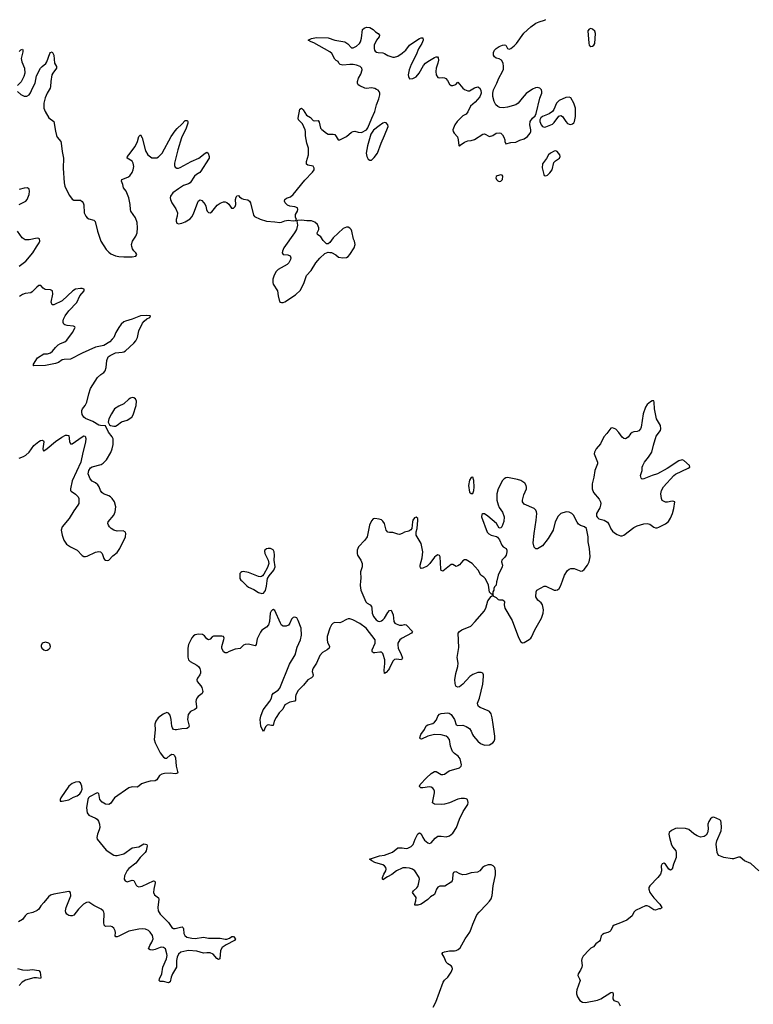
# Model space of a CAD drawing. Header units: inches. Extents: x 1771465 to 1971076, y 472029 to 643563.
# Tile 94 of 127: x 1865398 to 1874226, y 604903 to 616755. Entities that reach past the tile are written whole.
import ezdxf

# ---------------------------------------------------------------- set-up
doc = ezdxf.new("R2010")
doc.units = ezdxf.units.IN
doc.header["$MEASUREMENT"] = 0
for name, color, linetype in [('B8660', 7, 'Continuous'), ('B8661', 7, 'Continuous'), ('B8670', 7, 'Continuous'), ('B8671', 7, 'Continuous')]:
    doc.layers.add(name, color=color, linetype=linetype)

msp = doc.modelspace()

# ---------------------------------------------------------------- linework, layer by layer
at = {"layer": 'B8660', "color": 6, "elevation": 300}
for points in [[(1868071, 610000), (1868130, 609940), (1868150, 609926), (1868215, 609895), (1868270, 609860), (1868310, 609847), (1868330, 609854), (1868356, 609884), (1868370, 609936), (1868378, 610000)], [(1869500, 610000), (1869495, 609945), (1869504, 609890), (1869563, 609750), (1869581, 609730), (1869616, 609710), (1869632, 609692), (1869637, 609670), (1869638, 609610), (1869656, 609570), (1869689, 609530), (1869710, 609515), (1869730, 609512), (1869750, 609518), (1869770, 609530), (1869788, 609550), (1869830, 609620), (1869850, 609645), (1869870, 609646), (1869894, 609590), (1869901, 609510), (1869913, 609493), (1869930, 609483), (1869970, 609469), (1869990, 609466), (1870000, 609469)], [(1870000, 609064), (1869991, 609050), (1869930, 609058), (1869907, 609053), (1869890, 609034), (1869850, 608950), (1869836, 608930), (1869810, 608898), (1869790, 608885), (1869785, 608925), (1869794, 609006), (1869793, 609050), (1869773, 609113), (1869767, 609127), (1869750, 609143), (1869730, 609144), (1869670, 609133), (1869654, 609134), (1869643, 609143), (1869639, 609150), (1869641, 609170), (1869674, 609250), (1869677, 609270), (1869674, 609290), (1869567, 609430), (1869490, 609488), (1869407, 609530), (1869370, 609543), (1869350, 609543), (1869330, 609537), (1869270, 609502), (1869250, 609497), (1869190, 609498), (1869170, 609492), (1869150, 609471), (1869130, 609430), (1869100, 609330), (1869098, 609290), (1869104, 609264), (1869128, 609210), (1869124, 609190), (1869099, 609170), (1869043, 609137), (1869010, 609104), (1868971, 609009), (1868929, 608950), (1868920, 608930), (1868919, 608910), (1868928, 608870), (1868926, 608850), (1868910, 608834), (1868866, 608810), (1868814, 608746), (1868750, 608680), (1868723, 608630), (1868717, 608610), (1868716, 608564), (1868709, 608551), (1868650, 608542), (1868590, 608509), (1868563, 608457), (1868520, 608410), (1868483, 608357), (1868461, 608310), (1868450, 608259), (1868430, 608258), (1868390, 608267), (1868378, 608262), (1868358, 608242), (1868330, 608189), (1868310, 608222), (1868301, 608250), (1868291, 608330), (1868299, 608370), (1868328, 608450), (1868410, 608553), (1868427, 608590), (1868437, 608630), (1868451, 608649), (1868510, 608685), (1868530, 608710), (1868643, 608997), (1868714, 609110), (1868739, 609201), (1868779, 609290), (1868788, 609348), (1868784, 609430), (1868750, 609524), (1868734, 609554), (1868710, 609565), (1868690, 609560), (1868670, 609541), (1868649, 609490), (1868634, 609466), (1868605, 609455), (1868570, 609455), (1868550, 609466), (1868535, 609490), (1868470, 609644), (1868450, 609654), (1868441, 609650), (1868424, 609636), (1868413, 609610), (1868404, 609510), (1868392, 609470), (1868370, 609445), (1868313, 609407), (1868296, 609384), (1868257, 609303), (1868244, 609236), (1868237, 609223), (1868230, 609217), (1868150, 609240), (1868110, 609236), (1868090, 609227), (1868050, 609185), (1867990, 609177), (1867919, 609150), (1867890, 609134), (1867870, 609134), (1867850, 609147), (1867831, 609190), (1867831, 609211), (1867855, 609295), (1867857, 609310), (1867849, 609330), (1867830, 609335), (1867730, 609336), (1867714, 609326), (1867690, 609297), (1867670, 609289), (1867650, 609301), (1867620, 609340), (1867596, 609356), (1867550, 609359), (1867510, 609351), (1867490, 609338), (1867470, 609313), (1867430, 609233), (1867422, 609190), (1867423, 609083), (1867431, 609051), (1867449, 609030), (1867530, 608987), (1867550, 608970), (1867565, 608945), (1867574, 608914), (1867573, 608890), (1867565, 608870), (1867536, 608830), (1867530, 608810), (1867534, 608790), (1867578, 608738), (1867590, 608716), (1867601, 608670), (1867594, 608646), (1867545, 608610), (1867529, 608590), (1867520, 608570), (1867516, 608550), (1867526, 608490), (1867525, 608470), (1867507, 608453), (1867453, 608427), (1867426, 608390), (1867417, 608330), (1867434, 608266), (1867436, 608250), (1867430, 608235), (1867410, 608223), (1867350, 608221), (1867287, 608207), (1867270, 608206), (1867250, 608212), (1867235, 608230), (1867227, 608250), (1867222, 608330), (1867210, 608382), (1867190, 608409), (1867170, 608414), (1867125, 608395), (1867066, 608350), (1867035, 608310), (1867024, 608276), (1867027, 608206), (1867017, 608090), (1867027, 608050), (1867090, 607930), (1867130, 607878), (1867150, 607865), (1867170, 607866), (1867210, 607903), (1867230, 607915), (1867250, 607912), (1867260, 607900), (1867274, 607870), (1867279, 607770), (1867301, 607690), (1867290, 607681), (1867270, 607678), (1867210, 607684), (1867139, 607681), (1867110, 607675), (1867082, 607658), (1867050, 607606), (1867030, 607592), (1866970, 607589), (1866922, 607578), (1866864, 607556), (1866830, 607528), (1866810, 607519), (1866750, 607521), (1866710, 607509), (1866539, 607390), (1866490, 607320), (1866470, 607307), (1866430, 607314), (1866390, 607337), (1866364, 607370), (1866350, 607439), (1866330, 607447), (1866240, 607400), (1866228, 607390), (1866216, 607370), (1866203, 607270), (1866209, 607209), (1866230, 607182), (1866310, 607144), (1866330, 607130), (1866348, 607108), (1866359, 607070), (1866361, 607030), (1866356, 607004), (1866334, 606950), (1866328, 606910), (1866332, 606892), (1866439, 606759), (1866530, 606697), (1866550, 606693), (1866570, 606696), (1866650, 606713), (1866750, 606788), (1866830, 606799), (1866890, 606834), (1866910, 606833), (1866926, 606826), (1866932, 606812), (1866930, 606790), (1866918, 606750), (1866907, 606730), (1866848, 606670), (1866796, 606604), (1866710, 606540), (1866690, 606516), (1866661, 606450), (1866656, 606410), (1866668, 606388), (1866690, 606379), (1866750, 606397), (1866770, 606392), (1866798, 606338), (1866810, 606324), (1866830, 606316), (1866870, 606324), (1867010, 606391), (1867025, 606385), (1867027, 606367), (1867012, 606290), (1867010, 606250), (1867021, 606221), (1867070, 606186), (1867073, 606170), (1867060, 606070), (1867064, 606030), (1867088, 605990), (1867189, 605889), (1867230, 605829), (1867250, 605816), (1867270, 605814), (1867332, 605832), (1867354, 605834), (1867364, 605824), (1867369, 605810), (1867375, 605755), (1867386, 605730), (1867411, 605711), (1867470, 605698), (1867510, 605694), (1867610, 605710), (1867670, 605701), (1867810, 605700), (1867870, 605687), (1867890, 605687), (1867921, 605699), (1867950, 605719), (1867959, 605719), (1867970, 605719), (1867995, 605690), (1867984, 605670), (1867881, 605619), (1867833, 605587), (1867816, 605550), (1867807, 605450), (1867790, 605443), (1867770, 605456), (1867727, 605507), (1867690, 605521), (1867650, 605523), (1867610, 605518), (1867530, 605543), (1867430, 605550), (1867409, 605549), (1867338, 605530), (1867310, 605506), (1867292, 605470), (1867285, 605430), (1867285, 605350), (1867236, 605270), (1867222, 605230), (1867210, 605173), (1867190, 605161), (1867130, 605177), (1867090, 605178), (1867078, 605190), (1867081, 605210), (1867109, 605270), (1867122, 605350), (1867165, 605450), (1867171, 605490), (1867168, 605510), (1867151, 605570), (1867130, 605586), (1867110, 605590), (1867090, 605588), (1867030, 605563), (1866997, 605557), (1866970, 605558), (1866950, 605570), (1866965, 605610), (1866990, 605650), (1867003, 605690), (1866995, 605730), (1866970, 605772), (1866948, 605790), (1866910, 605807), (1866870, 605812), (1866830, 605808), (1866710, 605782), (1866590, 605722), (1866570, 605714), (1866554, 605714), (1866547, 605727), (1866551, 605769), (1866548, 605788), (1866530, 605818), (1866510, 605836), (1866490, 605845), (1866430, 605838), (1866415, 605855), (1866409, 605890), (1866415, 605995), (1866412, 606012), (1866403, 606030), (1866377, 606050), (1866291, 606091), (1866230, 606132), (1866202, 606130), (1866167, 606110), (1866105, 606050), (1866050, 605977), (1866030, 605967), (1866010, 605967), (1865990, 605973), (1865966, 605990), (1865954, 606010), (1865950, 606030), (1865958, 606070), (1866012, 606210), (1866011, 606251), (1865990, 606263), (1865809, 606231), (1865770, 606216), (1865744, 606196), (1865690, 606128), (1865651, 606089), (1865630, 606050), (1865609, 606031), (1865557, 606010), (1865489, 605991), (1865462, 605970), (1865430, 605924), (1865385, 605895)], [(1870000, 609309), (1869990, 609304), (1869972, 609290), (1869950, 609250), (1869948, 609230), (1869953, 609190), (1869990, 609113), (1870000, 609082)], [(1870000, 606541), (1869931, 606510), (1869876, 606464), (1869823, 606437), (1869770, 606402), (1869764, 606410), (1869766, 606430), (1869781, 606470), (1869803, 606510), (1869809, 606530), (1869805, 606550), (1869789, 606570), (1869770, 606581), (1869670, 606609), (1869634, 606630), (1869609, 606650), (1869729, 606689), (1869790, 606699), (1869886, 606734), (1869950, 606786), (1869988, 606788), (1870000, 606786)], [(1865370, 605335), (1865430, 605319), (1865490, 605315), (1865550, 605321), (1865630, 605310), (1865645, 605290), (1865653, 605227), (1865647, 605213), (1865602, 605222), (1865570, 605223), (1865467, 605193), (1865429, 605171), (1865391, 605129)]]:
    msp.add_lwpolyline(points, dxfattribs=at)
for points in [[(1865710, 609263), (1865670, 609250), (1865657, 609223), (1865656, 609210), (1865664, 609190), (1865690, 609169), (1865710, 609164), (1865730, 609167), (1865750, 609179), (1865764, 609196), (1865770, 609210), (1865759, 609239), (1865749, 609250)], [(1866110, 607582), (1866070, 607576), (1866030, 607561), (1865989, 607530), (1865895, 607390), (1865887, 607370), (1865887, 607350), (1865910, 607349), (1865990, 607365), (1866045, 607395), (1866089, 607411), (1866123, 607437), (1866139, 607461), (1866148, 607492), (1866145, 607530), (1866130, 607571)]]:
    msp.add_lwpolyline(points, close=True, dxfattribs=at)
at = {"layer": 'B8661', "color": 6, "elevation": 300}
for points in [[(1865370, 615892), (1865410, 615853), (1865450, 615835), (1865485, 615835), (1865510, 615849), (1865530, 615876), (1865551, 615930), (1865585, 615990), (1865602, 616078), (1865650, 616170), (1865667, 616193), (1865711, 616229), (1865726, 616250), (1865762, 616350), (1865770, 616361), (1865790, 616370), (1865808, 616328), (1865817, 616230), (1865842, 616190), (1865841, 616170), (1865796, 616110), (1865786, 616090), (1865772, 616010), (1865770, 615950), (1865764, 615930), (1865728, 615872), (1865706, 615814), (1865689, 615751), (1865689, 615690), (1865705, 615650), (1865750, 615575), (1865808, 615530), (1865828, 615412), (1865841, 615361), (1865850, 615341), (1865892, 615290), (1865899, 615270), (1865909, 615170), (1865927, 615087), (1865921, 614970), (1865935, 614790), (1865943, 614750), (1865956, 614716), (1865998, 614638), (1866030, 614593), (1866050, 614583), (1866130, 614581), (1866150, 614568), (1866162, 614550), (1866168, 614528), (1866173, 614430), (1866192, 614390), (1866210, 614370), (1866230, 614357), (1866290, 614342), (1866308, 614328), (1866335, 614210), (1866376, 614090), (1866437, 613990), (1866470, 613955), (1866495, 613935), (1866550, 613913), (1866590, 613904), (1866650, 613899), (1866750, 613900), (1866794, 613910), (1866809, 613930), (1866795, 613950), (1866770, 613972), (1866756, 613996), (1866746, 614026), (1866745, 614050), (1866754, 614090), (1866796, 614150), (1866811, 614189), (1866815, 614250), (1866810, 614316), (1866790, 614370), (1866735, 614450), (1866730, 614470), (1866729, 614531), (1866711, 614611), (1866681, 614690), (1866648, 614730), (1866640, 614770), (1866623, 614810), (1866628, 614832), (1866699, 614861), (1866723, 614877), (1866750, 614916), (1866765, 614950), (1866771, 614990), (1866763, 615030), (1866750, 615054), (1866692, 615090), (1866696, 615110), (1866713, 615127), (1866788, 615230), (1866817, 615290), (1866832, 615348), (1866850, 615371), (1866870, 615333), (1866910, 615177), (1866939, 615130), (1866955, 615115), (1866990, 615094), (1867050, 615092), (1867070, 615104), (1867112, 615148), (1867222, 615350), (1867270, 615416), (1867294, 615446), (1867350, 615496), (1867390, 615541), (1867410, 615543), (1867417, 615537), (1867423, 615530), (1867423, 615510), (1867403, 615450), (1867346, 615334), (1867301, 615190), (1867262, 615030), (1867262, 615002), (1867270, 614979), (1867290, 614968), (1867310, 614969), (1867330, 614977), (1867461, 615050), (1867552, 615088), (1867630, 615150), (1867650, 615161), (1867668, 615148), (1867679, 615110), (1867677, 615090), (1867670, 615077), (1867579, 614930), (1867566, 614914), (1867525, 614890), (1867500, 614870), (1867451, 614790), (1867430, 614778), (1867370, 614758), (1867310, 614720), (1867242, 614670), (1867212, 614630), (1867208, 614610), (1867211, 614590), (1867230, 614550), (1867277, 614477), (1867299, 614430), (1867295, 614390), (1867280, 614350), (1867279, 614330), (1867290, 614307), (1867310, 614300), (1867350, 614307), (1867390, 614324), (1867450, 614359), (1867470, 614381), (1867490, 614417), (1867540, 614560), (1867550, 614576), (1867570, 614587), (1867590, 614579), (1867630, 614530), (1867640, 614510), (1867646, 614470), (1867655, 614450), (1867670, 614435), (1867690, 614431), (1867710, 614441), (1867776, 614524), (1867810, 614545), (1867850, 614562), (1867870, 614562), (1867890, 614554), (1867916, 614536), (1867948, 614488), (1867970, 614488), (1867990, 614508), (1867998, 614530), (1867996, 614590), (1868002, 614618), (1868010, 614634), (1868030, 614641), (1868043, 614623), (1868070, 614602), (1868090, 614594), (1868145, 614585), (1868165, 614570), (1868174, 614550), (1868210, 614401), (1868225, 614385), (1868290, 614354), (1868370, 614331), (1868470, 614324), (1868530, 614314), (1868550, 614317), (1868590, 614336), (1868630, 614343), (1868690, 614335), (1868722, 614338), (1868728, 614350), (1868717, 614377), (1868718, 614410), (1868740, 614450), (1868745, 614470), (1868741, 614490), (1868710, 614504), (1868650, 614511), (1868622, 614522), (1868594, 614550), (1868586, 614570), (1868590, 614590), (1868610, 614608), (1868656, 614624), (1868690, 614650), (1868830, 614822), (1868921, 614919), (1868941, 614950), (1868941, 614970), (1868931, 614991), (1868864, 615004), (1868850, 615018), (1868851, 615050), (1868874, 615130), (1868872, 615210), (1868855, 615270), (1868839, 615359), (1868838, 615410), (1868833, 615430), (1868801, 615501), (1868755, 615550), (1868750, 615570), (1868770, 615678), (1868790, 615691), (1868810, 615671), (1868848, 615608), (1868896, 615576), (1868930, 615542), (1868950, 615538), (1868990, 615543), (1869002, 615522), (1869019, 615450), (1869033, 615433), (1869090, 615389), (1869110, 615379), (1869170, 615378), (1869190, 615373), (1869208, 615350), (1869230, 615311), (1869250, 615311), (1869330, 615351), (1869390, 615400), (1869410, 615410), (1869430, 615414), (1869470, 615400), (1869510, 615399), (1869573, 615430), (1869587, 615453), (1869634, 615570), (1869673, 615650), (1869691, 615730), (1869718, 615802), (1869730, 615850), (1869731, 615871), (1869723, 615890), (1869710, 615905), (1869690, 615917), (1869670, 615926), (1869630, 615934), (1869570, 615927), (1869550, 615930), (1869490, 615958), (1869473, 615973), (1869462, 615990), (1869462, 616010), (1869477, 616050), (1869502, 616098), (1869518, 616150), (1869515, 616170), (1869494, 616190), (1869450, 616207), (1869410, 616214), (1869370, 616215), (1869287, 616207), (1869254, 616214), (1869239, 616230), (1869232, 616252), (1869206, 616266), (1869190, 616281), (1869153, 616350), (1869132, 616370), (1868938, 616478), (1868904, 616490), (1868869, 616510), (1868908, 616530), (1868970, 616541), (1869110, 616535), (1869190, 616508), (1869310, 616487), (1869346, 616466), (1869390, 616418), (1869410, 616415), (1869450, 616436), (1869486, 616470), (1869499, 616490), (1869511, 616531), (1869524, 616636), (1869545, 616655), (1869570, 616664), (1869610, 616661), (1869650, 616639), (1869679, 616610), (1869711, 616590), (1869728, 616570), (1869723, 616550), (1869690, 616507), (1869665, 616450), (1869662, 616410), (1869668, 616390), (1869677, 616377), (1869690, 616366), (1869710, 616359), (1869770, 616356), (1869790, 616349), (1869830, 616323), (1869890, 616304), (1869910, 616303), (1869950, 616317), (1870000, 616351)], [(1865390, 616371), (1865410, 616393), (1865430, 616399), (1865436, 616390), (1865437, 616370), (1865417, 616290), (1865424, 616250), (1865457, 616170), (1865458, 616110), (1865448, 616070), (1865429, 616030), (1865414, 616006), (1865370, 615964)], [(1865393, 614530), (1865470, 614570), (1865488, 614590), (1865510, 614650), (1865516, 614690), (1865510, 614717), (1865490, 614731), (1865450, 614728), (1865390, 614712)], [(1865392, 613788), (1865470, 613848), (1865558, 613950), (1865599, 614021), (1865633, 614070), (1865640, 614090), (1865636, 614116), (1865630, 614122), (1865610, 614127), (1865510, 614104), (1865465, 614105), (1865427, 614130), (1865372, 614210)], [(1865390, 611476), (1865444, 611496), (1865470, 611513), (1865510, 611550), (1865570, 611629), (1865630, 611679), (1865650, 611690), (1865673, 611693), (1865685, 611685), (1865690, 611672), (1865675, 611590), (1865681, 611570), (1865690, 611566), (1865730, 611593), (1865830, 611679), (1865905, 611730), (1865950, 611753), (1865970, 611756), (1865991, 611751), (1865999, 611679), (1866011, 611651), (1866030, 611651), (1866150, 611735), (1866170, 611746), (1866184, 611744), (1866194, 611714), (1866190, 611670), (1866156, 611544), (1866135, 611430), (1866030, 611203), (1866009, 611110), (1866010, 611090), (1866019, 611079), (1866070, 611043), (1866103, 611010), (1866110, 610990), (1866108, 610932), (1866099, 610910), (1866050, 610843), (1865993, 610750), (1865910, 610650), (1865899, 610610), (1865909, 610550), (1865931, 610490), (1865962, 610442), (1866009, 610410), (1866089, 610370), (1866150, 610307), (1866170, 610295), (1866190, 610292), (1866210, 610298), (1866310, 610347), (1866350, 610355), (1866370, 610349), (1866389, 610330), (1866410, 610271), (1866419, 610259), (1866430, 610250), (1866450, 610244), (1866470, 610250), (1866520, 610300), (1866570, 610342), (1866604, 610390), (1866672, 610530), (1866676, 610570), (1866670, 610587), (1866642, 610602), (1866570, 610599), (1866530, 610610), (1866499, 610630), (1866479, 610650), (1866465, 610670), (1866460, 610690), (1866464, 610710), (1866530, 610790), (1866548, 610830), (1866553, 610890), (1866540, 610950), (1866512, 610990), (1866490, 611010), (1866470, 611022), (1866407, 611047), (1866385, 611065), (1866369, 611089), (1866354, 611134), (1866337, 611157), (1866310, 611180), (1866270, 611202), (1866247, 611227), (1866223, 611290), (1866229, 611330), (1866250, 611361), (1866270, 611373), (1866379, 611401), (1866404, 611416), (1866444, 611456), (1866495, 611545), (1866510, 611590), (1866523, 611643), (1866523, 611710), (1866510, 611736), (1866465, 611790), (1866430, 611866), (1866371, 611869), (1866350, 611874), (1866277, 611917), (1866190, 611953), (1866170, 611970), (1866150, 612002), (1866144, 612030), (1866145, 612050), (1866155, 612070), (1866187, 612113), (1866204, 612150), (1866229, 612250), (1866250, 612314), (1866333, 612450), (1866374, 612486), (1866411, 612510), (1866428, 612530), (1866438, 612570), (1866448, 612652), (1866464, 612696), (1866486, 612714), (1866550, 612746), (1866630, 612753), (1866650, 612758), (1866670, 612770), (1866770, 612860), (1866794, 612890), (1866817, 612930), (1866832, 613010), (1866877, 613103), (1866894, 613126), (1866927, 613153), (1866964, 613170), (1866973, 613190), (1866930, 613196), (1866850, 613190), (1866750, 613150), (1866670, 613128), (1866650, 613117), (1866620, 613090), (1866590, 613051), (1866554, 612990), (1866529, 612931), (1866512, 612908), (1866481, 612879), (1866410, 612835), (1866310, 612812), (1866150, 612743), (1866010, 612671), (1865935, 612665), (1865910, 612659), (1865865, 612630), (1865830, 612616), (1865710, 612593), (1865570, 612587), (1865564, 612590), (1865563, 612610), (1865613, 612687), (1865690, 612733), (1865734, 612734), (1865770, 612747), (1865794, 612766), (1865829, 612811), (1865860, 612840), (1865890, 612859), (1865941, 612879), (1865964, 612896), (1866034, 612990), (1866065, 613050), (1866060, 613059), (1866047, 613067), (1865970, 613073), (1865942, 613082), (1865930, 613090), (1865923, 613110), (1865922, 613130), (1865927, 613150), (1865946, 613190), (1865988, 613250), (1866087, 613350), (1866122, 613430), (1866174, 613490), (1866174, 613510), (1866150, 613519), (1866130, 613521), (1866069, 613510), (1866037, 613490), (1865910, 613370), (1865810, 613324), (1865790, 613324), (1865775, 613355), (1865797, 613450), (1865793, 613493), (1865770, 613505), (1865706, 613506), (1865682, 613522), (1865654, 613554), (1865630, 613554), (1865604, 613536), (1865550, 613479), (1865533, 613467), (1865462, 613458), (1865433, 613447), (1865395, 613425)], [(1870000, 610571), (1869970, 610557), (1869950, 610561), (1869890, 610583), (1869850, 610581), (1869830, 610586), (1869810, 610609), (1869789, 610689), (1869770, 610720), (1869750, 610734), (1869724, 610744), (1869670, 610751), (1869650, 610747), (1869630, 610724), (1869609, 610670), (1869578, 610530), (1869551, 610489), (1869477, 610410), (1869459, 610370), (1869459, 610330), (1869464, 610310), (1869505, 610250), (1869520, 610210), (1869519, 610170), (1869499, 610110), (1869502, 610030), (1869500, 610000)], [(1868378, 610000), (1868381, 610030), (1868400, 610060), (1868455, 610130), (1868473, 610170), (1868460, 610250), (1868466, 610310), (1868462, 610350), (1868450, 610372), (1868417, 610390), (1868390, 610391), (1868370, 610386), (1868349, 610371), (1868344, 610356), (1868347, 610330), (1868390, 610250), (1868396, 610210), (1868379, 610161), (1868337, 610083), (1868320, 610060), (1868308, 610052), (1868290, 610050), (1868270, 610053), (1868150, 610100), (1868088, 610112), (1868070, 610111), (1868058, 610102), (1868049, 610091), (1868046, 610074), (1868049, 610030), (1868061, 610010), (1868071, 610000)]]:
    msp.add_lwpolyline(points, dxfattribs=at)
for points in [[(1869790, 615518), (1869770, 615510), (1869723, 615477), (1869656, 615424), (1869623, 615377), (1869584, 615236), (1869569, 615150), (1869575, 615110), (1869590, 615078), (1869610, 615065), (1869630, 615065), (1869665, 615095), (1869702, 615150), (1869747, 615270), (1869790, 615360), (1869831, 615470), (1869828, 615490), (1869810, 615515)], [(1868790, 614344), (1868742, 614338), (1868734, 614330), (1868743, 614283), (1868730, 614230), (1868707, 614190), (1868578, 614010), (1868560, 613970), (1868558, 613950), (1868569, 613929), (1868626, 613926), (1868653, 613913), (1868662, 613890), (1868657, 613870), (1868636, 613830), (1868618, 613810), (1868510, 613750), (1868480, 613720), (1868456, 613670), (1868445, 613630), (1868444, 613590), (1868450, 613570), (1868502, 613490), (1868507, 613430), (1868524, 613364), (1868535, 613355), (1868550, 613350), (1868570, 613352), (1868590, 613360), (1868718, 613442), (1868779, 613501), (1868821, 613590), (1868850, 613676), (1868904, 613736), (1868960, 613830), (1869010, 613886), (1869070, 613941), (1869110, 613958), (1869130, 613951), (1869150, 613951), (1869203, 613923), (1869235, 613895), (1869287, 613887), (1869330, 613893), (1869350, 613906), (1869370, 613927), (1869422, 614010), (1869434, 614050), (1869428, 614088), (1869415, 614115), (1869396, 614210), (1869387, 614230), (1869370, 614247), (1869350, 614256), (1869330, 614258), (1869290, 614243), (1869169, 614131), (1869130, 614075), (1869110, 614058), (1869090, 614058), (1869050, 614097), (1869020, 614140), (1868983, 614170), (1868977, 614190), (1868996, 614230), (1868997, 614250), (1868981, 614290), (1868950, 614319), (1868910, 614336), (1868854, 614334)], [(1866750, 612207), (1866730, 612201), (1866710, 612189), (1866650, 612132), (1866590, 612104), (1866539, 612070), (1866501, 612010), (1866471, 611950), (1866462, 611910), (1866478, 611878), (1866492, 611870), (1866530, 611861), (1866550, 611864), (1866570, 611873), (1866624, 611916), (1866690, 611936), (1866748, 611972), (1866763, 611997), (1866801, 612110), (1866804, 612164), (1866790, 612193), (1866770, 612204)]]:
    msp.add_lwpolyline(points, close=True, dxfattribs=at)
at = {"layer": 'B8670', "color": 6, "elevation": 300}
for points in [[(1870000, 606786), (1870050, 606780), (1870070, 606783), (1870110, 606804), (1870133, 606827), (1870156, 606890), (1870190, 606956), (1870210, 606968), (1870230, 606954), (1870250, 606911), (1870270, 606881), (1870310, 606846), (1870330, 606841), (1870350, 606849), (1870396, 606904), (1870430, 606926), (1870469, 606929), (1870530, 606919), (1870570, 606930), (1870610, 606964), (1870654, 607030), (1870692, 607130), (1870736, 607224), (1870790, 607310), (1870794, 607334), (1870787, 607367), (1870770, 607377), (1870750, 607380), (1870710, 607379), (1870670, 607371), (1870570, 607328), (1870510, 607312), (1870470, 607308), (1870390, 607314), (1870367, 607330), (1870368, 607350), (1870391, 607450), (1870390, 607470), (1870382, 607490), (1870370, 607504), (1870350, 607518), (1870330, 607523), (1870248, 607508), (1870224, 607510), (1870210, 607524), (1870208, 607530), (1870218, 607550), (1870292, 607630), (1870350, 607680), (1870390, 607705), (1870410, 607705), (1870470, 607668), (1870492, 607668), (1870510, 607674), (1870567, 607713), (1870689, 607751), (1870711, 607769), (1870714, 607786), (1870699, 607859), (1870674, 607890), (1870630, 607923), (1870608, 607948), (1870582, 608010), (1870570, 608090), (1870550, 608116), (1870531, 608130), (1870470, 608149), (1870390, 608150), (1870311, 608130), (1870233, 608093), (1870217, 608097), (1870212, 608110), (1870225, 608150), (1870270, 608210), (1870290, 608256), (1870311, 608269), (1870370, 608285), (1870390, 608298), (1870412, 608328), (1870430, 608371), (1870450, 608396), (1870470, 608403), (1870550, 608411), (1870568, 608408), (1870592, 608392), (1870616, 608356), (1870630, 608330), (1870650, 608268), (1870670, 608258), (1870730, 608263), (1870770, 608249), (1870810, 608225), (1870833, 608193), (1870848, 608150), (1870860, 608130), (1870913, 608070), (1870944, 608044), (1870990, 608024), (1871050, 608027), (1871092, 608050), (1871107, 608070), (1871116, 608096), (1871117, 608130), (1871096, 608270), (1871083, 608350), (1871070, 608398), (1871050, 608428), (1871037, 608437), (1870938, 608478), (1870920, 608490), (1870910, 608510), (1870908, 608530), (1870931, 608590), (1870970, 608756), (1870981, 608850), (1870979, 608870), (1870970, 608888), (1870950, 608899), (1870910, 608899), (1870850, 608875), (1870817, 608850), (1870730, 608758), (1870690, 608724), (1870670, 608719), (1870650, 608729), (1870644, 608744), (1870638, 608770), (1870636, 608810), (1870647, 608887), (1870671, 608970), (1870673, 609010), (1870664, 609076), (1870681, 609199), (1870674, 609370), (1870690, 609390), (1870717, 609410), (1870826, 609454), (1870881, 609510), (1870986, 609634), (1871009, 609670), (1871030, 609762), (1871070, 609814), (1871082, 609818), (1871086, 609830), (1871082, 609842), (1871070, 609846), (1871050, 609866), (1871041, 609950), (1871015, 610000)], [(1871139, 610000), (1871136, 609990), (1871131, 609949), (1871112, 609930), (1871102, 609910), (1871102, 609890), (1871092, 609870), (1871093, 609833), (1871098, 609818), (1871130, 609802), (1871157, 609777), (1871171, 609771), (1871210, 609771), (1871230, 609762), (1871233, 609750), (1871228, 609710), (1871238, 609670), (1871323, 609523), (1871399, 609319), (1871430, 609266), (1871450, 609254), (1871470, 609259), (1871530, 609296), (1871550, 609310), (1871558, 609322), (1871597, 609410), (1871676, 609550), (1871698, 609610), (1871700, 609650), (1871690, 609710), (1871674, 609734), (1871635, 609770), (1871610, 609810), (1871612, 609868), (1871622, 609890), (1871710, 609936), (1871730, 609935), (1871830, 609890), (1871850, 609888), (1871870, 609894), (1871890, 609910), (1871905, 609935), (1871930, 610000)], [(1870000, 609469), (1870030, 609475), (1870050, 609472), (1870124, 609390), (1870115, 609370), (1870000, 609309)], [(1870000, 609082), (1870004, 609070), (1870000, 609064)], [(1874292, 606512), (1874197, 606597), (1874121, 606630), (1874070, 606675), (1874050, 606676), (1873990, 606654), (1873970, 606654), (1873870, 606670), (1873810, 606696), (1873798, 606710), (1873791, 606730), (1873779, 606830), (1873788, 606870), (1873839, 606990), (1873844, 607030), (1873840, 607090), (1873837, 607110), (1873825, 607125), (1873750, 607155), (1873730, 607151), (1873710, 607136), (1873690, 607104), (1873681, 607070), (1873684, 607010), (1873674, 606966), (1873660, 606940), (1873635, 606925), (1873590, 606917), (1873550, 606931), (1873510, 606955), (1873450, 607006), (1873410, 607021), (1873310, 607024), (1873290, 607020), (1873243, 606997), (1873215, 606970), (1873210, 606950), (1873216, 606910), (1873242, 606822), (1873256, 606796), (1873294, 606750), (1873299, 606730), (1873297, 606670), (1873267, 606590), (1873250, 606530), (1873230, 606517), (1873210, 606530), (1873170, 606589), (1873150, 606603), (1873130, 606596), (1873116, 606570), (1873121, 606510), (1873111, 606470), (1873079, 606430), (1872982, 606330), (1872969, 606310), (1872968, 606288), (1872980, 606250), (1873030, 606185), (1873101, 606110), (1873124, 606070), (1873121, 606059), (1873109, 606051), (1873090, 606052), (1873050, 606038), (1873030, 606039), (1872970, 606082), (1872950, 606088), (1872930, 606087), (1872875, 606065), (1872809, 606031), (1872789, 606011), (1872767, 605970), (1872705, 605915), (1872610, 605876), (1872550, 605856), (1872537, 605843), (1872510, 605790), (1872500, 605780), (1872474, 605766), (1872430, 605755), (1872410, 605745), (1872394, 605726), (1872384, 605676), (1872376, 605664), (1872332, 605630), (1872303, 605597), (1872270, 605578), (1872250, 605560), (1872179, 605481), (1872161, 605450), (1872157, 605430), (1872165, 605370), (1872162, 605350), (1872147, 605313), (1872117, 605270), (1872114, 605250), (1872136, 605210), (1872141, 605190), (1872102, 605078), (1872097, 605050), (1872098, 605030), (1872110, 604994), (1872138, 604950), (1872170, 604929), (1872207, 604927), (1872350, 604954), (1872390, 604968), (1872510, 605044), (1872530, 605051), (1872539, 605030), (1872537, 604970), (1872546, 604950), (1872595, 604935), (1872605, 604925), (1872625, 604885)], [(1870372, 604868), (1870407, 604930), (1870496, 605170), (1870510, 605193), (1870550, 605230), (1870590, 605289), (1870599, 605310), (1870605, 605330), (1870603, 605350), (1870590, 605365), (1870549, 605389), (1870530, 605410), (1870507, 605470), (1870483, 605510), (1870484, 605516), (1870492, 605528), (1870510, 605535), (1870570, 605546), (1870630, 605546), (1870650, 605550), (1870676, 605564), (1870697, 605583), (1870760, 605690), (1870815, 605770), (1870833, 605810), (1870852, 605870), (1870901, 605979), (1870926, 606014), (1871015, 606105), (1871050, 606146), (1871070, 606174), (1871085, 606215), (1871096, 606330), (1871122, 606462), (1871124, 606510), (1871114, 606550), (1871096, 606570), (1871070, 606582), (1871037, 606583), (1870990, 606568), (1870968, 606552), (1870935, 606510), (1870906, 606494), (1870830, 606485), (1870770, 606467), (1870730, 606463), (1870693, 606473), (1870650, 606498), (1870626, 606494), (1870619, 606490), (1870610, 606470), (1870608, 606410), (1870603, 606390), (1870590, 606374), (1870515, 606325), (1870455, 606325), (1870430, 606313), (1870414, 606290), (1870390, 606226), (1870343, 606197), (1870310, 606163), (1870230, 606110), (1870190, 606096), (1870155, 606095), (1870153, 606110), (1870167, 606150), (1870168, 606190), (1870125, 606250), (1870136, 606270), (1870176, 606304), (1870190, 606322), (1870199, 606350), (1870208, 606410), (1870205, 606430), (1870153, 606510), (1870124, 606530), (1870090, 606542), (1870050, 606547), (1870010, 606546), (1870000, 606541)]]:
    msp.add_lwpolyline(points, dxfattribs=at)
at = {"layer": 'B8671', "color": 6, "elevation": 300}
for points in [[(1870000, 616351), (1870005, 616355), (1870044, 616390), (1870090, 616450), (1870118, 616470), (1870210, 616529), (1870230, 616536), (1870250, 616535), (1870253, 616510), (1870239, 616470), (1870197, 616403), (1870169, 616331), (1870110, 616216), (1870083, 616150), (1870074, 616090), (1870076, 616070), (1870090, 616045), (1870130, 616046), (1870170, 616066), (1870207, 616110), (1870258, 616202), (1870281, 616230), (1870308, 616252), (1870390, 616300), (1870410, 616308), (1870427, 616307), (1870435, 616295), (1870437, 616270), (1870429, 616230), (1870409, 616170), (1870404, 616130), (1870410, 616091), (1870430, 616059), (1870450, 616054), (1870490, 616061), (1870510, 616056), (1870527, 616047), (1870545, 616025), (1870570, 615979), (1870590, 615962), (1870610, 615962), (1870645, 615975), (1870670, 616003), (1870730, 615932), (1870750, 615916), (1870790, 615899), (1870810, 615897), (1870870, 615936), (1870910, 615947), (1870930, 615936), (1870948, 615908), (1870953, 615870), (1870934, 615826), (1870879, 615761), (1870824, 615716), (1870790, 615646), (1870770, 615620), (1870730, 615598), (1870663, 615530), (1870636, 615490), (1870617, 615450), (1870610, 615430), (1870613, 615410), (1870625, 615390), (1870666, 615346), (1870676, 615310), (1870681, 615241), (1870690, 615231), (1870697, 615243), (1870750, 615282), (1870790, 615297), (1870830, 615302), (1870870, 615312), (1870970, 615376), (1870990, 615382), (1871050, 615351), (1871090, 615363), (1871130, 615388), (1871170, 615394), (1871188, 615388), (1871208, 615368), (1871223, 615343), (1871235, 615310), (1871236, 615290), (1871250, 615262), (1871310, 615278), (1871370, 615282), (1871415, 615305), (1871470, 615323), (1871510, 615350), (1871540, 615390), (1871548, 615410), (1871550, 615430), (1871538, 615490), (1871542, 615530), (1871569, 615570), (1871600, 615600), (1871614, 615626), (1871657, 615810), (1871681, 615870), (1871683, 615890), (1871678, 615910), (1871659, 615930), (1871630, 615938), (1871606, 615934), (1871570, 615918), (1871494, 615866), (1871443, 615810), (1871398, 615750), (1871370, 615730), (1871270, 615703), (1871215, 615695), (1871177, 615697), (1871150, 615709), (1871129, 615730), (1871109, 615770), (1871092, 615830), (1871090, 615870), (1871101, 615910), (1871141, 615990), (1871163, 616050), (1871210, 616130), (1871219, 616161), (1871221, 616190), (1871215, 616230), (1871195, 616270), (1871170, 616286), (1871133, 616293), (1871110, 616307), (1871101, 616330), (1871101, 616359), (1871111, 616389), (1871130, 616408), (1871170, 616433), (1871210, 616449), (1871233, 616453), (1871248, 616448), (1871270, 616408), (1871290, 616402), (1871310, 616409), (1871350, 616440), (1871378, 616470), (1871465, 616595), (1871550, 616670), (1871610, 616712), (1871651, 616731), (1871715, 616750), (1871730, 616759)], [(1871930, 610000), (1871956, 610070), (1871990, 610124), (1872010, 610141), (1872030, 610150), (1872070, 610149), (1872150, 610119), (1872170, 610122), (1872190, 610136), (1872233, 610190), (1872253, 610230), (1872263, 610290), (1872257, 610390), (1872239, 610470), (1872240, 610530), (1872219, 610630), (1872195, 610650), (1872147, 610667), (1872124, 610684), (1872106, 610706), (1872062, 610790), (1872043, 610810), (1872010, 610828), (1871973, 610833), (1871912, 610810), (1871880, 610780), (1871841, 610710), (1871817, 610610), (1871756, 610510), (1871690, 610424), (1871630, 610386), (1871610, 610385), (1871590, 610405), (1871578, 610458), (1871589, 610571), (1871615, 610730), (1871620, 610810), (1871617, 610830), (1871608, 610850), (1871590, 610870), (1871470, 610925), (1871449, 610950), (1871447, 610973), (1871463, 611037), (1871496, 611110), (1871498, 611130), (1871492, 611150), (1871476, 611176), (1871428, 611208), (1871390, 611220), (1871270, 611244), (1871250, 611242), (1871230, 611230), (1871210, 611210), (1871156, 611110), (1871139, 611050), (1871141, 610970), (1871155, 610915), (1871170, 610883), (1871210, 610828), (1871229, 610770), (1871226, 610714), (1871201, 610650), (1871190, 610639), (1871170, 610635), (1871135, 610690), (1871030, 610779), (1870990, 610806), (1870970, 610809), (1870960, 610800), (1870954, 610770), (1871025, 610585), (1871045, 610565), (1871070, 610549), (1871135, 610535), (1871148, 610528), (1871174, 610494), (1871199, 610430), (1871216, 610410), (1871251, 610390), (1871260, 610370), (1871262, 610350), (1871252, 610308), (1871236, 610284), (1871201, 610250), (1871195, 610230), (1871208, 610190), (1871203, 610170), (1871157, 610070), (1871139, 610000)], [(1871015, 610000), (1871000, 610030), (1870985, 610045), (1870947, 610070), (1870916, 610130), (1870844, 610210), (1870770, 610252), (1870750, 610254), (1870730, 610241), (1870690, 610195), (1870670, 610180), (1870650, 610175), (1870610, 610199), (1870590, 610197), (1870490, 610119), (1870470, 610126), (1870465, 610145), (1870456, 610290), (1870450, 610305), (1870430, 610312), (1870410, 610303), (1870390, 610287), (1870334, 610210), (1870301, 610179), (1870250, 610152), (1870230, 610150), (1870220, 610160), (1870216, 610170), (1870218, 610190), (1870242, 610278), (1870249, 610350), (1870231, 610451), (1870180, 610530), (1870171, 610550), (1870171, 610589), (1870182, 610630), (1870191, 610730), (1870189, 610750), (1870170, 610769), (1870150, 610758), (1870130, 610733), (1870124, 610710), (1870116, 610630), (1870107, 610613), (1870081, 610599), (1870030, 610585), (1870000, 610571)]]:
    msp.add_lwpolyline(points, dxfattribs=at)
for points in [[(1872270, 616649), (1872250, 616642), (1872237, 616623), (1872247, 616473), (1872251, 616450), (1872270, 616431), (1872290, 616436), (1872306, 616450), (1872319, 616470), (1872327, 616590), (1872318, 616618), (1872290, 616641)], [(1872010, 615824), (1871970, 615819), (1871890, 615782), (1871856, 615750), (1871824, 615676), (1871808, 615652), (1871770, 615623), (1871689, 615591), (1871668, 615572), (1871658, 615550), (1871658, 615530), (1871674, 615490), (1871691, 615470), (1871710, 615463), (1871730, 615466), (1871810, 615499), (1871830, 615516), (1871887, 615593), (1871910, 615601), (1871931, 615591), (1871969, 615529), (1871990, 615505), (1872010, 615496), (1872030, 615495), (1872050, 615500), (1872066, 615514), (1872076, 615530), (1872088, 615590), (1872085, 615690), (1872068, 615750), (1872030, 615815)], [(1871850, 615175), (1871830, 615173), (1871784, 615150), (1871763, 615130), (1871737, 615083), (1871690, 615022), (1871687, 614973), (1871705, 614890), (1871710, 614881), (1871730, 614876), (1871750, 614885), (1871779, 614910), (1871806, 614950), (1871824, 615036), (1871844, 615056), (1871893, 615090), (1871901, 615110), (1871897, 615130), (1871865, 615170)], [(1871190, 614889), (1871143, 614877), (1871130, 614866), (1871127, 614850), (1871137, 614830), (1871150, 614815), (1871170, 614808), (1871190, 614811), (1871209, 614831), (1871213, 614870), (1871203, 614883)], [(1873029, 612169), (1873010, 612166), (1872990, 612156), (1872950, 612122), (1872927, 612090), (1872900, 612010), (1872878, 611850), (1872870, 611829), (1872850, 611805), (1872830, 611797), (1872790, 611794), (1872770, 611788), (1872750, 611770), (1872720, 611730), (1872690, 611712), (1872670, 611714), (1872650, 611730), (1872610, 611787), (1872570, 611825), (1872530, 611843), (1872510, 611839), (1872465, 611775), (1872427, 611733), (1872388, 611650), (1872334, 611590), (1872314, 611550), (1872313, 611530), (1872350, 611430), (1872350, 611410), (1872318, 611330), (1872308, 611250), (1872287, 611170), (1872289, 611110), (1872303, 611063), (1872370, 610983), (1872388, 610950), (1872390, 610930), (1872389, 610910), (1872379, 610881), (1872339, 610810), (1872341, 610781), (1872350, 610763), (1872368, 610748), (1872430, 610732), (1872470, 610706), (1872490, 610674), (1872510, 610626), (1872530, 610599), (1872557, 610577), (1872590, 610558), (1872630, 610544), (1872650, 610542), (1872670, 610549), (1872790, 610642), (1872830, 610662), (1872910, 610686), (1872950, 610690), (1872982, 610682), (1873030, 610648), (1873050, 610640), (1873070, 610640), (1873090, 610645), (1873170, 610687), (1873204, 610716), (1873230, 610754), (1873254, 610810), (1873271, 610871), (1873282, 610950), (1873270, 610957), (1873250, 610959), (1873192, 610948), (1873170, 610948), (1873128, 610968), (1873121, 610990), (1873115, 611050), (1873123, 611090), (1873147, 611133), (1873270, 611270), (1873290, 611285), (1873443, 611357), (1873462, 611370), (1873458, 611390), (1873389, 611450), (1873370, 611459), (1873330, 611447), (1873190, 611351), (1873073, 611287), (1873010, 611268), (1872910, 611229), (1872890, 611226), (1872878, 611238), (1872871, 611251), (1872870, 611270), (1872887, 611330), (1872890, 611370), (1872896, 611390), (1872916, 611430), (1872966, 611490), (1873005, 611550), (1873025, 611635), (1873059, 611741), (1873110, 611810), (1873115, 611830), (1873108, 611870), (1873061, 611950), (1873039, 612070), (1873035, 612150)], [(1870850, 611249), (1870830, 611244), (1870810, 611212), (1870799, 611150), (1870813, 611070), (1870830, 611051), (1870850, 611051), (1870864, 611090), (1870868, 611130), (1870862, 611210)]]:
    msp.add_lwpolyline(points, close=True, dxfattribs=at)

doc.saveas('drawing.dxf')
